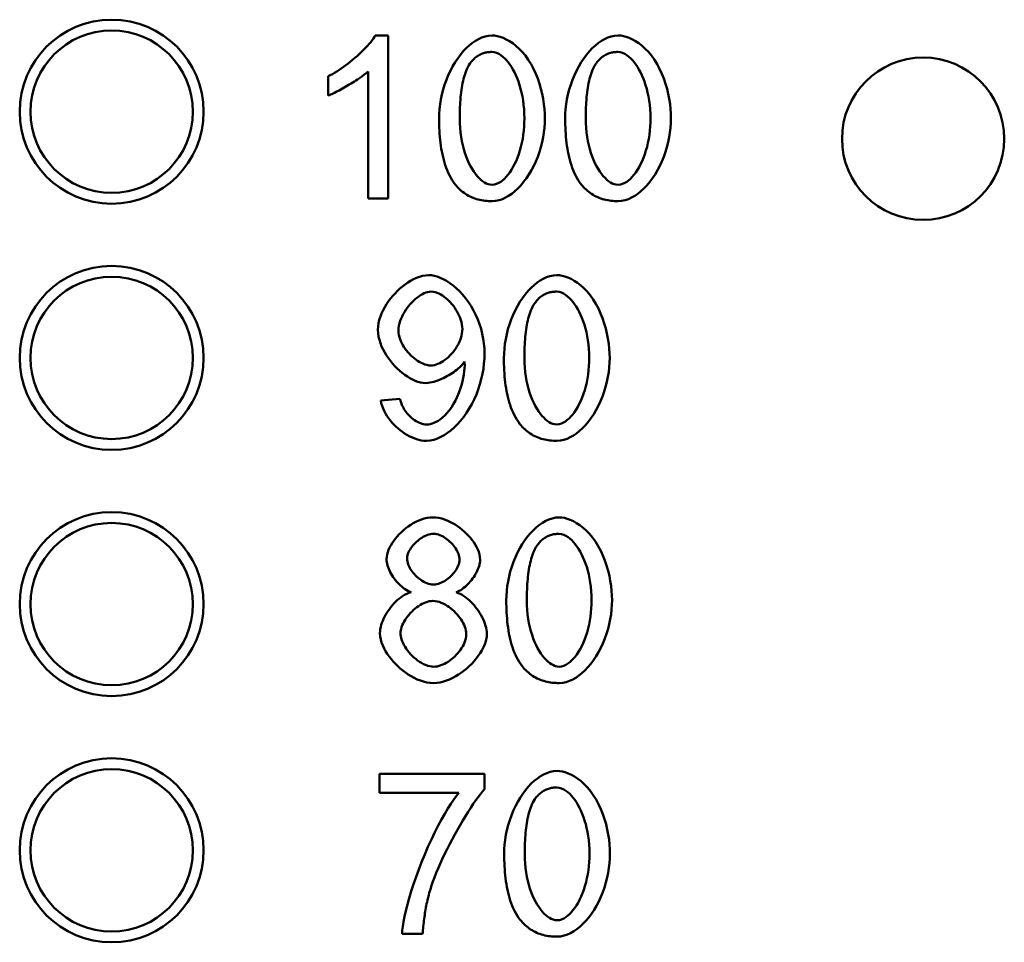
# Model space of a CAD drawing. Header units: millimetres. Extents: x 198383 to 706415, y -768832 to -310514.
# Tile 11 of 40: x 204201 to 204298, y -369401 to -369311. Entities that reach past the tile are written whole.
import ezdxf

# ---------------------------------------------------------------- set-up
doc = ezdxf.new("R2010")
doc.units = ezdxf.units.MM
doc.layers.add('Sichtbare Kanten(DIN)', color=7, linetype='Continuous', lineweight=50)

msp = doc.modelspace()

# ---------------------------------------------------------------- linework, layer by layer
at = {"layer": 'Sichtbare Kanten(DIN)'}
for p, q in [((204236.198, -369312.204), (204237.46, -369312.204)), ((204237.46, -369312.204), (204237.46, -369328.191)), ((204231.597, -369318.092), (204231.597, -369316.198)), ((204235.506, -369328.191), (204235.506, -369315.737)), ((204237.46, -369328.191), (204235.506, -369328.191)), ((204236.75, -369348.013), (204238.632, -369347.843)), ((204236.62, -369386.508), (204236.62, -369384.626)), ((204236.62, -369384.626), (204246.926, -369384.626)), ((204246.926, -369384.626), (204246.926, -369386.144)), ((204244.413, -369386.508), (204236.62, -369386.508)), ((204240.856, -369400.347), (204238.841, -369400.347))]:
    msp.add_line(p, q, dxfattribs=at)
at = {"layer": 'Sichtbare Kanten(DIN)', "flags": 128}
for points in [[(204231.597, -369316.198), (204231.795, -369316.101), (204231.999, -369315.991), (204232.209, -369315.87), (204232.424, -369315.738), (204232.642, -369315.597), (204232.863, -369315.447), (204233.086, -369315.289), (204233.309, -369315.125), (204233.532, -369314.954), (204233.753, -369314.778), (204233.976, -369314.596), (204234.197, -369314.408), (204234.417, -369314.216), (204234.633, -369314.021), (204234.844, -369313.822), (204235.048, -369313.623), (204235.245, -369313.423), (204235.431, -369313.226), (204235.602, -369313.034), (204235.758, -369312.849), (204235.898, -369312.672), (204236.018, -369312.505), (204236.119, -369312.348), (204236.198, -369312.204)], [(204242.474, -369320.337), (204242.485, -369319.885), (204242.518, -369319.423), (204242.572, -369318.952), (204242.649, -369318.477), (204242.749, -369317.998), (204242.87, -369317.518), (204243.015, -369317.039), (204243.182, -369316.565), (204243.37, -369316.103), (204243.576, -369315.659), (204243.799, -369315.233), (204244.038, -369314.829), (204244.292, -369314.446), (204244.561, -369314.087), (204244.843, -369313.753), (204245.135, -369313.449), (204245.432, -369313.176), (204245.734, -369312.937), (204246.037, -369312.731), (204246.343, -369312.557), (204246.659, -369312.413), (204246.987, -369312.302), (204247.325, -369312.23), (204247.67, -369312.204)], [(204247.67, -369312.204), (204247.917, -369312.218), (204248.183, -369312.262), (204248.465, -369312.337), (204248.76, -369312.443), (204249.065, -369312.582), (204249.377, -369312.755), (204249.694, -369312.965), (204250.012, -369313.213), (204250.326, -369313.497), (204250.634, -369313.819), (204250.933, -369314.179), (204251.221, -369314.58), (204251.494, -369315.019), (204251.741, -369315.478), (204251.961, -369315.952), (204252.155, -369316.439), (204252.324, -369316.933), (204252.468, -369317.433), (204252.588, -369317.934), (204252.685, -369318.434), (204252.759, -369318.927), (204252.812, -369319.411), (204252.843, -369319.882), (204252.853, -369320.337)], [(204254.844, -369320.337), (204254.855, -369319.885), (204254.887, -369319.423), (204254.942, -369318.952), (204255.019, -369318.477), (204255.118, -369317.998), (204255.24, -369317.518), (204255.385, -369317.039), (204255.552, -369316.565), (204255.74, -369316.103), (204255.946, -369315.659), (204256.169, -369315.233), (204256.408, -369314.829), (204256.662, -369314.446), (204256.931, -369314.087), (204257.213, -369313.753), (204257.505, -369313.449), (204257.802, -369313.176), (204258.103, -369312.937), (204258.407, -369312.731), (204258.713, -369312.557), (204259.028, -369312.413), (204259.357, -369312.302), (204259.695, -369312.23), (204260.039, -369312.204)], [(204260.039, -369312.204), (204260.287, -369312.218), (204260.553, -369312.262), (204260.835, -369312.337), (204261.129, -369312.443), (204261.434, -369312.582), (204261.747, -369312.755), (204262.064, -369312.965), (204262.382, -369313.213), (204262.696, -369313.497), (204263.004, -369313.819), (204263.303, -369314.179), (204263.591, -369314.58), (204263.864, -369315.019), (204264.111, -369315.478), (204264.331, -369315.952), (204264.525, -369316.439), (204264.693, -369316.933), (204264.838, -369317.433), (204264.958, -369317.934), (204265.055, -369318.434), (204265.129, -369318.927), (204265.182, -369319.411), (204265.213, -369319.882), (204265.223, -369320.337)], [(204247.645, -369313.819), (204247.539, -369313.82), (204247.433, -369313.826), (204247.328, -369313.835), (204247.224, -369313.848), (204247.121, -369313.866), (204247.018, -369313.887), (204246.916, -369313.913), (204246.815, -369313.943), (204246.715, -369313.978), (204246.617, -369314.017), (204246.52, -369314.061), (204246.426, -369314.108), (204246.334, -369314.16), (204246.245, -369314.216), (204246.158, -369314.276), (204246.074, -369314.34), (204245.991, -369314.407), (204245.912, -369314.478), (204245.836, -369314.552), (204245.763, -369314.628), (204245.692, -369314.708), (204245.624, -369314.789), (204245.559, -369314.873), (204245.497, -369314.96)], [(204250.838, -369320.337), (204250.83, -369319.881), (204250.805, -369319.437), (204250.765, -369319.007), (204250.711, -369318.59), (204250.644, -369318.188), (204250.563, -369317.8), (204250.471, -369317.427), (204250.367, -369317.07), (204250.254, -369316.729), (204250.131, -369316.405), (204249.999, -369316.097), (204249.859, -369315.806), (204249.713, -369315.534), (204249.56, -369315.279), (204249.402, -369315.043), (204249.239, -369314.827), (204249.073, -369314.63), (204248.904, -369314.453), (204248.724, -369314.29), (204248.532, -369314.141), (204248.327, -369314.013), (204248.111, -369313.912), (204247.882, -369313.843), (204247.645, -369313.819)], [(204260.015, -369313.819), (204259.909, -369313.82), (204259.803, -369313.826), (204259.698, -369313.835), (204259.594, -369313.848), (204259.49, -369313.866), (204259.388, -369313.887), (204259.286, -369313.913), (204259.185, -369313.943), (204259.085, -369313.978), (204258.986, -369314.017), (204258.89, -369314.061), (204258.796, -369314.108), (204258.704, -369314.16), (204258.615, -369314.216), (204258.528, -369314.276), (204258.443, -369314.34), (204258.361, -369314.407), (204258.282, -369314.478), (204258.206, -369314.552), (204258.132, -369314.628), (204258.062, -369314.708), (204257.994, -369314.789), (204257.929, -369314.873), (204257.866, -369314.96)], [(204263.208, -369320.337), (204263.199, -369319.881), (204263.175, -369319.437), (204263.135, -369319.007), (204263.081, -369318.59), (204263.014, -369318.188), (204262.933, -369317.8), (204262.841, -369317.427), (204262.737, -369317.07), (204262.624, -369316.729), (204262.5, -369316.405), (204262.369, -369316.097), (204262.229, -369315.806), (204262.082, -369315.534), (204261.93, -369315.279), (204261.772, -369315.043), (204261.609, -369314.827), (204261.443, -369314.63), (204261.274, -369314.453), (204261.094, -369314.29), (204260.902, -369314.141), (204260.697, -369314.013), (204260.48, -369313.912), (204260.252, -369313.843), (204260.015, -369313.819)], [(204245.497, -369314.96), (204245.388, -369315.129), (204245.289, -369315.307), (204245.199, -369315.491), (204245.118, -369315.68), (204245.045, -369315.871), (204244.981, -369316.062), (204244.922, -369316.256), (204244.868, -369316.456), (204244.818, -369316.662), (204244.772, -369316.875), (204244.73, -369317.094), (204244.691, -369317.318), (204244.657, -369317.547), (204244.626, -369317.782), (204244.598, -369318.021), (204244.574, -369318.265), (204244.553, -369318.513), (204244.536, -369318.764), (204244.521, -369319.02), (204244.509, -369319.278), (204244.5, -369319.539), (204244.494, -369319.803), (204244.49, -369320.069), (204244.489, -369320.337)], [(204257.866, -369314.96), (204257.758, -369315.129), (204257.658, -369315.307), (204257.569, -369315.491), (204257.488, -369315.68), (204257.415, -369315.871), (204257.35, -369316.062), (204257.292, -369316.256), (204257.238, -369316.456), (204257.188, -369316.662), (204257.141, -369316.875), (204257.099, -369317.094), (204257.061, -369317.318), (204257.027, -369317.547), (204256.996, -369317.782), (204256.968, -369318.021), (204256.944, -369318.265), (204256.923, -369318.513), (204256.905, -369318.764), (204256.891, -369319.02), (204256.879, -369319.278), (204256.87, -369319.539), (204256.864, -369319.803), (204256.86, -369320.069), (204256.859, -369320.337)], [(204235.506, -369315.737), (204235.314, -369315.904), (204235.092, -369316.077), (204234.863, -369316.243), (204234.648, -369316.392), (204234.468, -369316.512), (204234.313, -369316.613), (204234.153, -369316.715), (204233.99, -369316.817), (204233.825, -369316.919), (204233.657, -369317.02), (204233.489, -369317.12), (204233.32, -369317.218), (204233.153, -369317.314), (204232.987, -369317.408), (204232.823, -369317.498), (204232.662, -369317.585), (204232.506, -369317.667), (204232.355, -369317.745), (204232.209, -369317.818), (204232.07, -369317.886), (204231.938, -369317.948), (204231.815, -369318.003), (204231.701, -369318.051), (204231.597, -369318.092)], [(204244.052, -369326.82), (204243.893, -369326.605), (204243.745, -369326.383), (204243.608, -369326.153), (204243.482, -369325.917), (204243.367, -369325.675), (204243.261, -369325.429), (204243.164, -369325.179), (204243.076, -369324.926), (204242.995, -369324.668), (204242.921, -369324.404), (204242.853, -369324.135), (204242.792, -369323.861), (204242.737, -369323.583), (204242.688, -369323.3), (204242.644, -369323.014), (204242.606, -369322.725), (204242.573, -369322.432), (204242.546, -369322.138), (204242.523, -369321.841), (204242.505, -369321.542), (204242.491, -369321.242), (204242.481, -369320.941), (204242.476, -369320.639), (204242.474, -369320.337)], [(204244.489, -369320.337), (204244.498, -369320.814), (204244.525, -369321.277), (204244.568, -369321.725), (204244.627, -369322.158), (204244.7, -369322.575), (204244.787, -369322.977), (204244.887, -369323.362), (204244.999, -369323.729), (204245.122, -369324.079), (204245.254, -369324.411), (204245.395, -369324.724), (204245.545, -369325.018), (204245.701, -369325.293), (204245.864, -369325.547), (204246.032, -369325.78), (204246.204, -369325.992), (204246.38, -369326.182), (204246.557, -369326.35), (204246.736, -369326.495), (204246.914, -369326.616), (204247.093, -369326.713), (204247.278, -369326.788), (204247.471, -369326.838), (204247.67, -369326.856)], [(204247.67, -369326.856), (204247.894, -369326.833), (204248.11, -369326.769), (204248.318, -369326.674), (204248.513, -369326.554), (204248.696, -369326.416), (204248.874, -369326.257), (204249.05, -369326.075), (204249.224, -369325.871), (204249.394, -369325.645), (204249.56, -369325.397), (204249.72, -369325.129), (204249.873, -369324.84), (204250.019, -369324.532), (204250.156, -369324.204), (204250.284, -369323.858), (204250.4, -369323.493), (204250.505, -369323.112), (204250.596, -369322.723), (204250.671, -369322.331), (204250.732, -369321.936), (204250.779, -369321.538), (204250.812, -369321.138), (204250.831, -369320.738), (204250.838, -369320.337)], [(204252.853, -369320.337), (204252.842, -369320.787), (204252.81, -369321.247), (204252.755, -369321.716), (204252.678, -369322.19), (204252.579, -369322.668), (204252.458, -369323.147), (204252.313, -369323.625), (204252.146, -369324.099), (204251.958, -369324.56), (204251.752, -369325.004), (204251.529, -369325.429), (204251.29, -369325.834), (204251.035, -369326.216), (204250.767, -369326.575), (204250.486, -369326.908), (204250.194, -369327.213), (204249.897, -369327.485), (204249.597, -369327.724), (204249.294, -369327.93), (204248.99, -369328.104), (204248.676, -369328.248), (204248.349, -369328.36), (204248.012, -369328.432), (204247.67, -369328.458)], [(204256.422, -369326.82), (204256.262, -369326.605), (204256.115, -369326.383), (204255.978, -369326.153), (204255.852, -369325.917), (204255.737, -369325.675), (204255.631, -369325.429), (204255.534, -369325.179), (204255.446, -369324.926), (204255.365, -369324.668), (204255.291, -369324.404), (204255.223, -369324.135), (204255.162, -369323.861), (204255.107, -369323.583), (204255.058, -369323.3), (204255.014, -369323.014), (204254.976, -369322.725), (204254.943, -369322.432), (204254.916, -369322.138), (204254.893, -369321.841), (204254.875, -369321.542), (204254.861, -369321.242), (204254.851, -369320.941), (204254.846, -369320.639), (204254.844, -369320.337)], [(204256.859, -369320.337), (204256.868, -369320.814), (204256.895, -369321.277), (204256.938, -369321.725), (204256.997, -369322.158), (204257.07, -369322.575), (204257.157, -369322.977), (204257.257, -369323.362), (204257.369, -369323.729), (204257.491, -369324.079), (204257.624, -369324.411), (204257.765, -369324.724), (204257.915, -369325.018), (204258.071, -369325.293), (204258.234, -369325.547), (204258.402, -369325.78), (204258.574, -369325.992), (204258.749, -369326.182), (204258.927, -369326.35), (204259.105, -369326.495), (204259.284, -369326.616), (204259.463, -369326.713), (204259.648, -369326.788), (204259.841, -369326.838), (204260.039, -369326.856)], [(204260.039, -369326.856), (204260.263, -369326.833), (204260.48, -369326.769), (204260.687, -369326.674), (204260.883, -369326.554), (204261.065, -369326.416), (204261.244, -369326.257), (204261.42, -369326.075), (204261.594, -369325.871), (204261.764, -369325.645), (204261.93, -369325.397), (204262.09, -369325.129), (204262.243, -369324.84), (204262.389, -369324.532), (204262.526, -369324.204), (204262.653, -369323.858), (204262.77, -369323.493), (204262.875, -369323.112), (204262.966, -369322.723), (204263.041, -369322.331), (204263.102, -369321.936), (204263.149, -369321.538), (204263.182, -369321.138), (204263.201, -369320.738), (204263.208, -369320.337)], [(204265.223, -369320.337), (204265.212, -369320.787), (204265.179, -369321.247), (204265.125, -369321.716), (204265.048, -369322.19), (204264.949, -369322.668), (204264.827, -369323.147), (204264.683, -369323.625), (204264.515, -369324.099), (204264.328, -369324.56), (204264.122, -369325.004), (204263.899, -369325.429), (204263.66, -369325.834), (204263.405, -369326.216), (204263.137, -369326.575), (204262.855, -369326.908), (204262.564, -369327.213), (204262.267, -369327.485), (204261.967, -369327.724), (204261.664, -369327.93), (204261.36, -369328.104), (204261.046, -369328.248), (204260.719, -369328.36), (204260.382, -369328.432), (204260.039, -369328.458)], [(204247.67, -369328.458), (204247.497, -369328.456), (204247.325, -369328.449), (204247.154, -369328.437), (204246.983, -369328.42), (204246.814, -369328.397), (204246.645, -369328.369), (204246.478, -369328.335), (204246.311, -369328.295), (204246.147, -369328.249), (204245.984, -369328.196), (204245.822, -369328.137), (204245.663, -369328.071), (204245.507, -369327.999), (204245.355, -369327.921), (204245.206, -369327.837), (204245.061, -369327.746), (204244.919, -369327.649), (204244.781, -369327.545), (204244.648, -369327.437), (204244.519, -369327.323), (204244.396, -369327.204), (204244.277, -369327.08), (204244.162, -369326.952), (204244.052, -369326.82)], [(204260.039, -369328.458), (204259.867, -369328.456), (204259.695, -369328.449), (204259.524, -369328.437), (204259.353, -369328.42), (204259.184, -369328.397), (204259.015, -369328.369), (204258.847, -369328.335), (204258.681, -369328.295), (204258.517, -369328.249), (204258.353, -369328.196), (204258.192, -369328.137), (204258.033, -369328.071), (204257.877, -369327.999), (204257.724, -369327.921), (204257.576, -369327.837), (204257.43, -369327.746), (204257.289, -369327.649), (204257.151, -369327.545), (204257.018, -369327.437), (204256.889, -369327.323), (204256.765, -369327.204), (204256.646, -369327.08), (204256.532, -369326.952), (204256.422, -369326.82)], [(204236.459, -369341.093), (204236.476, -369340.759), (204236.526, -369340.426), (204236.603, -369340.099), (204236.705, -369339.779), (204236.829, -369339.465), (204236.974, -369339.157), (204237.135, -369338.856), (204237.313, -369338.565), (204237.504, -369338.283), (204237.706, -369338.013), (204237.921, -369337.753), (204238.146, -369337.502), (204238.382, -369337.262), (204238.626, -369337.035), (204238.878, -369336.821), (204239.136, -369336.623), (204239.398, -369336.44), (204239.667, -369336.274), (204239.947, -369336.122), (204240.236, -369335.989), (204240.531, -369335.878), (204240.835, -369335.792), (204241.146, -369335.736), (204241.46, -369335.715)], [(204241.46, -369335.715), (204241.713, -369335.731), (204241.984, -369335.777), (204242.271, -369335.856), (204242.571, -369335.966), (204242.88, -369336.108), (204243.197, -369336.282), (204243.518, -369336.489), (204243.84, -369336.727), (204244.16, -369336.996), (204244.472, -369337.294), (204244.777, -369337.621), (204245.071, -369337.976), (204245.352, -369338.358), (204245.617, -369338.766), (204245.859, -369339.189), (204246.078, -369339.626), (204246.272, -369340.075), (204246.442, -369340.533), (204246.587, -369340.999), (204246.706, -369341.473), (204246.8, -369341.953), (204246.868, -369342.437), (204246.909, -369342.924), (204246.923, -369343.412)], [(204248.829, -369343.849), (204248.839, -369343.397), (204248.872, -369342.934), (204248.927, -369342.464), (204249.004, -369341.988), (204249.103, -369341.509), (204249.225, -369341.029), (204249.37, -369340.551), (204249.537, -369340.076), (204249.724, -369339.614), (204249.93, -369339.17), (204250.153, -369338.745), (204250.393, -369338.34), (204250.647, -369337.958), (204250.916, -369337.599), (204251.198, -369337.265), (204251.49, -369336.96), (204251.787, -369336.688), (204252.088, -369336.449), (204252.392, -369336.242), (204252.697, -369336.069), (204253.013, -369335.925), (204253.341, -369335.814), (204253.68, -369335.741), (204254.024, -369335.715)], [(204254.024, -369335.715), (204254.272, -369335.73), (204254.538, -369335.774), (204254.82, -369335.848), (204255.114, -369335.954), (204255.419, -369336.093), (204255.732, -369336.267), (204256.048, -369336.477), (204256.367, -369336.724), (204256.681, -369337.008), (204256.989, -369337.33), (204257.288, -369337.691), (204257.576, -369338.092), (204257.849, -369338.53), (204258.096, -369338.99), (204258.316, -369339.464), (204258.51, -369339.95), (204258.678, -369340.445), (204258.822, -369340.945), (204258.943, -369341.446), (204259.04, -369341.945), (204259.114, -369342.439), (204259.166, -369342.923), (204259.197, -369343.394), (204259.208, -369343.849)], [(204241.703, -369337.33), (204241.523, -369337.343), (204241.345, -369337.377), (204241.172, -369337.43), (204240.999, -369337.499), (204240.825, -369337.585), (204240.649, -369337.686), (204240.473, -369337.802), (204240.298, -369337.932), (204240.125, -369338.074), (204239.956, -369338.228), (204239.791, -369338.392), (204239.631, -369338.565), (204239.477, -369338.747), (204239.331, -369338.937), (204239.192, -369339.134), (204239.061, -369339.338), (204238.94, -369339.548), (204238.829, -369339.764), (204238.731, -369339.985), (204238.646, -369340.209), (204238.575, -369340.44), (204238.521, -369340.676), (204238.486, -369340.915), (204238.474, -369341.154)], [(204244.75, -369340.996), (204244.74, -369340.774), (204244.711, -369340.554), (204244.666, -369340.336), (204244.606, -369340.121), (204244.533, -369339.911), (204244.448, -369339.704), (204244.351, -369339.5), (204244.244, -369339.301), (204244.127, -369339.108), (204244.002, -369338.92), (204243.87, -369338.74), (204243.731, -369338.567), (204243.586, -369338.402), (204243.436, -369338.246), (204243.282, -369338.099), (204243.124, -369337.962), (204242.963, -369337.836), (204242.801, -369337.722), (204242.633, -369337.619), (204242.457, -369337.526), (204242.277, -369337.447), (204242.09, -369337.386), (204241.898, -369337.345), (204241.703, -369337.33)], [(204254, -369337.33), (204253.894, -369337.332), (204253.788, -369337.337), (204253.683, -369337.347), (204253.579, -369337.36), (204253.475, -369337.377), (204253.372, -369337.399), (204253.271, -369337.424), (204253.17, -369337.454), (204253.07, -369337.489), (204252.971, -369337.528), (204252.875, -369337.572), (204252.78, -369337.62), (204252.689, -369337.672), (204252.6, -369337.728), (204252.513, -369337.787), (204252.428, -369337.851), (204252.346, -369337.919), (204252.267, -369337.99), (204252.191, -369338.063), (204252.117, -369338.14), (204252.047, -369338.219), (204251.979, -369338.301), (204251.914, -369338.385), (204251.851, -369338.471)], [(204257.192, -369343.849), (204257.184, -369343.392), (204257.16, -369342.949), (204257.12, -369342.518), (204257.066, -369342.102), (204256.998, -369341.699), (204256.918, -369341.312), (204256.826, -369340.939), (204256.722, -369340.582), (204256.608, -369340.241), (204256.485, -369339.916), (204256.353, -369339.608), (204256.214, -369339.318), (204256.067, -369339.045), (204255.914, -369338.791), (204255.756, -369338.555), (204255.594, -369338.338), (204255.428, -369338.141), (204255.258, -369337.964), (204255.079, -369337.801), (204254.886, -369337.653), (204254.682, -369337.525), (204254.465, -369337.423), (204254.236, -369337.355), (204254, -369337.33)], [(204251.851, -369338.471), (204251.742, -369338.641), (204251.643, -369338.819), (204251.554, -369339.003), (204251.473, -369339.191), (204251.4, -369339.382), (204251.335, -369339.574), (204251.277, -369339.767), (204251.222, -369339.967), (204251.172, -369340.174), (204251.126, -369340.387), (204251.084, -369340.605), (204251.046, -369340.829), (204251.011, -369341.059), (204250.98, -369341.294), (204250.953, -369341.533), (204250.929, -369341.777), (204250.908, -369342.024), (204250.89, -369342.276), (204250.876, -369342.531), (204250.864, -369342.789), (204250.855, -369343.051), (204250.849, -369343.314), (204250.845, -369343.581), (204250.844, -369343.849)], [(204241.169, -369346.301), (204240.903, -369346.284), (204240.639, -369346.238), (204240.38, -369346.168), (204240.126, -369346.075), (204239.87, -369345.961), (204239.613, -369345.826), (204239.357, -369345.67), (204239.101, -369345.495), (204238.848, -369345.303), (204238.601, -369345.094), (204238.36, -369344.872), (204238.128, -369344.636), (204237.904, -369344.388), (204237.692, -369344.129), (204237.491, -369343.862), (204237.304, -369343.586), (204237.13, -369343.301), (204236.971, -369343.006), (204236.829, -369342.703), (204236.706, -369342.394), (204236.604, -369342.077), (204236.526, -369341.753), (204236.476, -369341.424), (204236.459, -369341.093)], [(204238.474, -369341.154), (204238.485, -369341.366), (204238.518, -369341.577), (204238.568, -369341.785), (204238.634, -369341.987), (204238.714, -369342.187), (204238.806, -369342.382), (204238.91, -369342.572), (204239.023, -369342.757), (204239.144, -369342.936), (204239.273, -369343.107), (204239.409, -369343.273), (204239.552, -369343.432), (204239.702, -369343.585), (204239.856, -369343.73), (204240.016, -369343.866), (204240.179, -369343.993), (204240.345, -369344.11), (204240.516, -369344.217), (204240.693, -369344.314), (204240.876, -369344.4), (204241.064, -369344.472), (204241.257, -369344.528), (204241.455, -369344.564), (204241.654, -369344.577)], [(204241.654, -369344.577), (204241.835, -369344.566), (204242.013, -369344.535), (204242.188, -369344.487), (204242.36, -369344.425), (204242.532, -369344.347), (204242.705, -369344.254), (204242.876, -369344.148), (204243.046, -369344.028), (204243.213, -369343.896), (204243.376, -369343.753), (204243.534, -369343.6), (204243.687, -369343.438), (204243.833, -369343.267), (204243.971, -369343.088), (204244.101, -369342.903), (204244.222, -369342.711), (204244.334, -369342.512), (204244.435, -369342.308), (204244.524, -369342.099), (204244.601, -369341.886), (204244.663, -369341.668), (204244.71, -369341.446), (204244.74, -369341.222), (204244.75, -369340.996)], [(204246.923, -369343.412), (204246.91, -369343.897), (204246.874, -369344.391), (204246.812, -369344.892), (204246.725, -369345.398), (204246.613, -369345.906), (204246.475, -369346.414), (204246.312, -369346.92), (204246.123, -369347.419), (204245.912, -369347.902), (204245.682, -369348.366), (204245.432, -369348.809), (204245.165, -369349.231), (204244.882, -369349.629), (204244.583, -369350.002), (204244.271, -369350.349), (204243.95, -369350.665), (204243.625, -369350.947), (204243.297, -369351.195), (204242.968, -369351.41), (204242.64, -369351.591), (204242.3, -369351.743), (204241.949, -369351.862), (204241.586, -369351.941), (204241.217, -369351.97)], [(204244.968, -369344.201), (204244.893, -369344.312), (204244.804, -369344.426), (204244.704, -369344.54), (204244.593, -369344.655), (204244.472, -369344.771), (204244.341, -369344.886), (204244.202, -369345), (204244.055, -369345.112), (204243.902, -369345.223), (204243.742, -369345.331), (204243.578, -369345.435), (204243.409, -369345.537), (204243.237, -369345.634), (204243.062, -369345.727), (204242.886, -369345.815), (204242.706, -369345.898), (204242.523, -369345.977), (204242.336, -369346.05), (204242.148, -369346.116), (204241.96, -369346.174), (204241.767, -369346.224), (204241.567, -369346.264), (204241.367, -369346.291), (204241.169, -369346.301)], [(204244.98, -369344.589), (204244.98, -369344.573), (204244.98, -369344.557), (204244.98, -369344.54), (204244.98, -369344.523), (204244.979, -369344.506), (204244.979, -369344.489), (204244.979, -369344.472), (204244.978, -369344.455), (204244.978, -369344.439), (204244.977, -369344.423), (204244.977, -369344.408), (204244.976, -369344.392), (204244.976, -369344.376), (204244.975, -369344.36), (204244.974, -369344.344), (204244.974, -369344.328), (204244.973, -369344.312), (204244.972, -369344.296), (204244.972, -369344.28), (204244.971, -369344.264), (204244.97, -369344.248), (204244.97, -369344.232), (204244.969, -369344.216), (204244.968, -369344.201)], [(204250.407, -369350.331), (204250.247, -369350.117), (204250.1, -369349.894), (204249.963, -369349.664), (204249.837, -369349.428), (204249.721, -369349.186), (204249.616, -369348.94), (204249.519, -369348.691), (204249.431, -369348.438), (204249.35, -369348.18), (204249.276, -369347.916), (204249.208, -369347.647), (204249.147, -369347.373), (204249.092, -369347.094), (204249.042, -369346.812), (204248.999, -369346.526), (204248.961, -369346.236), (204248.928, -369345.944), (204248.9, -369345.649), (204248.878, -369345.352), (204248.859, -369345.053), (204248.846, -369344.753), (204248.836, -369344.452), (204248.83, -369344.151), (204248.829, -369343.849)], [(204250.844, -369343.849), (204250.853, -369344.326), (204250.879, -369344.788), (204250.923, -369345.236), (204250.981, -369345.67), (204251.055, -369346.087), (204251.142, -369346.488), (204251.242, -369346.873), (204251.354, -369347.241), (204251.476, -369347.591), (204251.609, -369347.922), (204251.75, -369348.236), (204251.9, -369348.53), (204252.056, -369348.804), (204252.219, -369349.058), (204252.387, -369349.292), (204252.559, -369349.504), (204252.734, -369349.694), (204252.912, -369349.862), (204253.09, -369350.006), (204253.269, -369350.127), (204253.447, -369350.224), (204253.633, -369350.3), (204253.826, -369350.35), (204254.024, -369350.368)], [(204254.024, -369350.368), (204254.248, -369350.344), (204254.465, -369350.281), (204254.672, -369350.185), (204254.868, -369350.065), (204255.05, -369349.927), (204255.228, -369349.769), (204255.405, -369349.587), (204255.579, -369349.383), (204255.749, -369349.156), (204255.915, -369348.909), (204256.075, -369348.64), (204256.228, -369348.352), (204256.374, -369348.043), (204256.511, -369347.715), (204256.638, -369347.369), (204256.755, -369347.004), (204256.86, -369346.623), (204256.95, -369346.235), (204257.026, -369345.843), (204257.087, -369345.447), (204257.134, -369345.049), (204257.167, -369344.65), (204257.186, -369344.249), (204257.192, -369343.849)], [(204259.208, -369343.849), (204259.197, -369344.298), (204259.164, -369344.759), (204259.11, -369345.227), (204259.033, -369345.701), (204258.934, -369346.179), (204258.812, -369346.658), (204258.668, -369347.136), (204258.5, -369347.61), (204258.313, -369348.072), (204258.107, -369348.516), (204257.884, -369348.941), (204257.644, -369349.345), (204257.39, -369349.728), (204257.122, -369350.086), (204256.84, -369350.42), (204256.549, -369350.724), (204256.252, -369350.996), (204255.952, -369351.236), (204255.649, -369351.442), (204255.345, -369351.615), (204255.031, -369351.759), (204254.704, -369351.871), (204254.367, -369351.944), (204254.024, -369351.97)], [(204241.266, -369350.368), (204241.426, -369350.358), (204241.597, -369350.329), (204241.778, -369350.28), (204241.968, -369350.21), (204242.167, -369350.118), (204242.373, -369350.002), (204242.583, -369349.862), (204242.798, -369349.695), (204243.018, -369349.497), (204243.24, -369349.265), (204243.463, -369348.998), (204243.684, -369348.693), (204243.894, -369348.357), (204244.084, -369348.006), (204244.256, -369347.643), (204244.409, -369347.272), (204244.544, -369346.897), (204244.661, -369346.521), (204244.759, -369346.151), (204244.839, -369345.793), (204244.901, -369345.452), (204244.945, -369345.134), (204244.972, -369344.845), (204244.98, -369344.589)], [(204241.217, -369351.97), (204240.971, -369351.958), (204240.725, -369351.925), (204240.482, -369351.872), (204240.244, -369351.803), (204240.01, -369351.719), (204239.776, -369351.619), (204239.544, -369351.505), (204239.314, -369351.378), (204239.087, -369351.237), (204238.865, -369351.085), (204238.647, -369350.921), (204238.436, -369350.747), (204238.231, -369350.562), (204238.033, -369350.368), (204237.845, -369350.166), (204237.667, -369349.956), (204237.501, -369349.739), (204237.347, -369349.515), (204237.205, -369349.283), (204237.076, -369349.042), (204236.964, -369348.795), (204236.871, -369348.541), (204236.798, -369348.279), (204236.75, -369348.013)], [(204238.632, -369347.843), (204238.666, -369348.001), (204238.71, -369348.156), (204238.763, -369348.309), (204238.825, -369348.459), (204238.895, -369348.606), (204238.972, -369348.749), (204239.055, -369348.888), (204239.146, -369349.023), (204239.243, -369349.155), (204239.346, -369349.283), (204239.455, -369349.406), (204239.568, -369349.524), (204239.686, -369349.636), (204239.809, -369349.743), (204239.936, -369349.843), (204240.068, -369349.938), (204240.205, -369350.027), (204240.346, -369350.107), (204240.49, -369350.179), (204240.639, -369350.241), (204240.791, -369350.293), (204240.947, -369350.333), (204241.106, -369350.358), (204241.266, -369350.368)], [(204254.024, -369351.97), (204253.852, -369351.968), (204253.68, -369351.96), (204253.509, -369351.948), (204253.338, -369351.931), (204253.168, -369351.908), (204253, -369351.88), (204252.832, -369351.846), (204252.666, -369351.806), (204252.501, -369351.76), (204252.338, -369351.708), (204252.177, -369351.649), (204252.018, -369351.583), (204251.862, -369351.511), (204251.709, -369351.433), (204251.56, -369351.348), (204251.415, -369351.257), (204251.274, -369351.16), (204251.136, -369351.057), (204251.002, -369350.948), (204250.874, -369350.834), (204250.75, -369350.715), (204250.631, -369350.592), (204250.517, -369350.464), (204250.407, -369350.331)], [(204237.31, -369363.586), (204237.325, -369363.353), (204237.365, -369363.122), (204237.427, -369362.895), (204237.508, -369362.673), (204237.608, -369362.449), (204237.727, -369362.225), (204237.863, -369362), (204238.016, -369361.777), (204238.184, -369361.557), (204238.367, -369361.341), (204238.562, -369361.132), (204238.769, -369360.929), (204238.987, -369360.735), (204239.213, -369360.55), (204239.448, -369360.376), (204239.69, -369360.214), (204239.94, -369360.063), (204240.199, -369359.925), (204240.465, -369359.802), (204240.736, -369359.695), (204241.013, -369359.607), (204241.297, -369359.541), (204241.585, -369359.498), (204241.875, -369359.483)], [(204241.875, -369359.483), (204242.16, -369359.497), (204242.443, -369359.539), (204242.722, -369359.603), (204242.995, -369359.688), (204243.263, -369359.791), (204243.526, -369359.911), (204243.784, -369360.045), (204244.034, -369360.193), (204244.276, -369360.353), (204244.509, -369360.522), (204244.733, -369360.7), (204244.949, -369360.888), (204245.155, -369361.084), (204245.351, -369361.287), (204245.535, -369361.496), (204245.706, -369361.709), (204245.864, -369361.926), (204246.008, -369362.148), (204246.14, -369362.378), (204246.256, -369362.617), (204246.354, -369362.861), (204246.431, -369363.114), (204246.482, -369363.373), (204246.5, -369363.635)], [(204249.061, -369367.616), (204249.072, -369367.164), (204249.105, -369366.702), (204249.16, -369366.231), (204249.236, -369365.756), (204249.336, -369365.276), (204249.458, -369364.797), (204249.602, -369364.318), (204249.77, -369363.844), (204249.957, -369363.382), (204250.163, -369362.938), (204250.386, -369362.512), (204250.625, -369362.108), (204250.88, -369361.725), (204251.148, -369361.366), (204251.43, -369361.032), (204251.722, -369360.727), (204252.019, -369360.455), (204252.321, -369360.216), (204252.625, -369360.01), (204252.93, -369359.836), (204253.246, -369359.692), (204253.574, -369359.581), (204253.912, -369359.509), (204254.257, -369359.483)], [(204254.257, -369359.483), (204254.504, -369359.497), (204254.77, -369359.541), (204255.052, -369359.616), (204255.347, -369359.722), (204255.652, -369359.861), (204255.964, -369360.034), (204256.281, -369360.244), (204256.599, -369360.492), (204256.914, -369360.776), (204257.221, -369361.097), (204257.521, -369361.458), (204257.809, -369361.859), (204258.082, -369362.298), (204258.328, -369362.757), (204258.548, -369363.231), (204258.742, -369363.717), (204258.911, -369364.212), (204259.055, -369364.712), (204259.175, -369365.213), (204259.272, -369365.713), (204259.347, -369366.206), (204259.399, -369366.69), (204259.43, -369367.161), (204259.44, -369367.616)], [(204241.911, -369361.085), (204241.763, -369361.093), (204241.615, -369361.116), (204241.47, -369361.151), (204241.328, -369361.196), (204241.186, -369361.252), (204241.045, -369361.317), (204240.905, -369361.392), (204240.767, -369361.476), (204240.63, -369361.567), (204240.497, -369361.666), (204240.368, -369361.771), (204240.242, -369361.882), (204240.122, -369361.997), (204240.008, -369362.117), (204239.9, -369362.241), (204239.799, -369362.368), (204239.707, -369362.496), (204239.621, -369362.628), (204239.542, -369362.766), (204239.473, -369362.907), (204239.414, -369363.053), (204239.368, -369363.203), (204239.337, -369363.357), (204239.326, -369363.513)], [(204244.485, -369363.622), (204244.476, -369363.479), (204244.453, -369363.337), (204244.417, -369363.198), (204244.37, -369363.062), (204244.312, -369362.925), (204244.244, -369362.787), (204244.167, -369362.65), (204244.08, -369362.514), (204243.984, -369362.38), (204243.88, -369362.248), (204243.77, -369362.119), (204243.653, -369361.994), (204243.531, -369361.875), (204243.403, -369361.761), (204243.271, -369361.653), (204243.136, -369361.552), (204242.998, -369361.459), (204242.855, -369361.373), (204242.707, -369361.295), (204242.555, -369361.226), (204242.4, -369361.169), (204242.24, -369361.125), (204242.076, -369361.096), (204241.911, -369361.085)], [(204254.233, -369361.097), (204254.126, -369361.099), (204254.021, -369361.105), (204253.916, -369361.114), (204253.811, -369361.127), (204253.708, -369361.144), (204253.605, -369361.166), (204253.503, -369361.192), (204253.402, -369361.222), (204253.303, -369361.256), (204253.204, -369361.296), (204253.107, -369361.339), (204253.013, -369361.387), (204252.921, -369361.439), (204252.832, -369361.495), (204252.745, -369361.555), (204252.661, -369361.619), (204252.579, -369361.686), (204252.499, -369361.757), (204252.423, -369361.831), (204252.35, -369361.907), (204252.279, -369361.987), (204252.211, -369362.068), (204252.146, -369362.152), (204252.084, -369362.239)], [(204257.425, -369367.616), (204257.417, -369367.16), (204257.392, -369366.716), (204257.353, -369366.286), (204257.299, -369365.869), (204257.231, -369365.467), (204257.151, -369365.079), (204257.058, -369364.706), (204256.955, -369364.349), (204256.841, -369364.008), (204256.718, -369363.684), (204256.586, -369363.376), (204256.446, -369363.085), (204256.3, -369362.813), (204256.147, -369362.558), (204255.989, -369362.322), (204255.826, -369362.106), (204255.66, -369361.909), (204255.491, -369361.732), (204255.312, -369361.569), (204255.119, -369361.42), (204254.914, -369361.292), (204254.698, -369361.191), (204254.469, -369361.122), (204254.233, -369361.097)], [(204252.084, -369362.239), (204251.975, -369362.408), (204251.876, -369362.586), (204251.786, -369362.77), (204251.705, -369362.959), (204251.633, -369363.15), (204251.568, -369363.341), (204251.509, -369363.535), (204251.455, -369363.735), (204251.405, -369363.941), (204251.359, -369364.154), (204251.317, -369364.373), (204251.279, -369364.597), (204251.244, -369364.826), (204251.213, -369365.061), (204251.186, -369365.3), (204251.161, -369365.544), (204251.141, -369365.792), (204251.123, -369366.043), (204251.108, -369366.298), (204251.096, -369366.557), (204251.087, -369366.818), (204251.081, -369367.082), (204251.078, -369367.348), (204251.076, -369367.616)], [(204239.714, -369366.827), (204239.55, -369366.76), (204239.389, -369366.68), (204239.234, -369366.591), (204239.084, -369366.492), (204238.94, -369366.387), (204238.801, -369366.275), (204238.666, -369366.156), (204238.535, -369366.03), (204238.409, -369365.899), (204238.288, -369365.763), (204238.171, -369365.622), (204238.061, -369365.478), (204237.957, -369365.331), (204237.859, -369365.181), (204237.767, -369365.028), (204237.68, -369364.87), (204237.6, -369364.708), (204237.527, -369364.544), (204237.463, -369364.378), (204237.41, -369364.212), (204237.367, -369364.05), (204237.336, -369363.891), (204237.317, -369363.736), (204237.31, -369363.586)], [(204239.326, -369363.513), (204239.334, -369363.662), (204239.357, -369363.81), (204239.392, -369363.956), (204239.439, -369364.098), (204239.497, -369364.239), (204239.564, -369364.38), (204239.642, -369364.52), (204239.729, -369364.659), (204239.825, -369364.795), (204239.928, -369364.927), (204240.039, -369365.057), (204240.156, -369365.182), (204240.28, -369365.301), (204240.409, -369365.415), (204240.542, -369365.523), (204240.68, -369365.623), (204240.821, -369365.715), (204240.966, -369365.799), (204241.117, -369365.875), (204241.271, -369365.941), (204241.429, -369365.996), (204241.592, -369366.038), (204241.757, -369366.065), (204241.923, -369366.075)], [(204241.923, -369366.075), (204242.083, -369366.065), (204242.242, -369366.04), (204242.397, -369366), (204242.549, -369365.948), (204242.698, -369365.886), (204242.844, -369365.813), (204242.987, -369365.733), (204243.124, -369365.645), (204243.256, -369365.552), (204243.383, -369365.452), (204243.507, -369365.347), (204243.626, -369365.237), (204243.74, -369365.122), (204243.848, -369365.002), (204243.95, -369364.88), (204244.045, -369364.754), (204244.132, -369364.627), (204244.213, -369364.495), (204244.286, -369364.359), (204244.351, -369364.218), (204244.405, -369364.075), (204244.447, -369363.927), (204244.475, -369363.775), (204244.485, -369363.622)], [(204246.5, -369363.635), (204246.492, -369363.794), (204246.471, -369363.953), (204246.438, -369364.111), (204246.396, -369364.265), (204246.345, -369364.417), (204246.285, -369364.571), (204246.217, -369364.725), (204246.14, -369364.88), (204246.056, -369365.034), (204245.964, -369365.187), (204245.866, -369365.338), (204245.761, -369365.487), (204245.65, -369365.632), (204245.533, -369365.775), (204245.411, -369365.913), (204245.283, -369366.046), (204245.151, -369366.174), (204245.014, -369366.294), (204244.875, -369366.407), (204244.732, -369366.512), (204244.587, -369366.606), (204244.441, -369366.691), (204244.293, -369366.765), (204244.145, -369366.827)], [(204236.667, -369370.857), (204236.676, -369370.649), (204236.702, -369370.44), (204236.742, -369370.233), (204236.795, -369370.029), (204236.859, -369369.83), (204236.934, -369369.631), (204237.02, -369369.432), (204237.116, -369369.234), (204237.221, -369369.038), (204237.335, -369368.845), (204237.458, -369368.655), (204237.588, -369368.47), (204237.727, -369368.288), (204237.873, -369368.111), (204238.026, -369367.94), (204238.187, -369367.775), (204238.354, -369367.618), (204238.527, -369367.469), (204238.706, -369367.331), (204238.893, -369367.202), (204239.088, -369367.085), (204239.289, -369366.981), (204239.498, -369366.894), (204239.714, -369366.827)], [(204244.145, -369366.827), (204244.345, -369366.901), (204244.54, -369366.991), (204244.729, -369367.095), (204244.91, -369367.211), (204245.084, -369367.335), (204245.255, -369367.47), (204245.422, -369367.615), (204245.585, -369367.77), (204245.743, -369367.934), (204245.897, -369368.105), (204246.044, -369368.283), (204246.185, -369368.467), (204246.32, -369368.657), (204246.448, -369368.854), (204246.569, -369369.056), (204246.682, -369369.262), (204246.786, -369369.472), (204246.879, -369369.685), (204246.96, -369369.899), (204247.029, -369370.111), (204247.083, -369370.319), (204247.123, -369370.524), (204247.147, -369370.724), (204247.155, -369370.918)], [(204250.639, -369374.099), (204250.48, -369373.884), (204250.332, -369373.662), (204250.196, -369373.432), (204250.07, -369373.195), (204249.954, -369372.954), (204249.848, -369372.708), (204249.752, -369372.458), (204249.663, -369372.205), (204249.582, -369371.947), (204249.508, -369371.683), (204249.441, -369371.414), (204249.379, -369371.14), (204249.324, -369370.862), (204249.275, -369370.579), (204249.231, -369370.293), (204249.193, -369370.004), (204249.161, -369369.711), (204249.133, -369369.416), (204249.11, -369369.12), (204249.092, -369368.821), (204249.078, -369368.521), (204249.069, -369368.22), (204249.063, -369367.918), (204249.061, -369367.616)], [(204251.076, -369367.616), (204251.085, -369368.093), (204251.112, -369368.556), (204251.155, -369369.004), (204251.214, -369369.437), (204251.287, -369369.854), (204251.375, -369370.256), (204251.475, -369370.641), (204251.586, -369371.008), (204251.709, -369371.358), (204251.841, -369371.69), (204251.983, -369372.003), (204252.132, -369372.297), (204252.289, -369372.571), (204252.451, -369372.826), (204252.619, -369373.059), (204252.791, -369373.271), (204252.967, -369373.461), (204253.144, -369373.629), (204253.323, -369373.774), (204253.502, -369373.895), (204253.68, -369373.992), (204253.865, -369374.067), (204254.059, -369374.117), (204254.257, -369374.135)], [(204254.257, -369374.135), (204254.481, -369374.112), (204254.698, -369374.048), (204254.905, -369373.953), (204255.1, -369373.832), (204255.283, -369373.695), (204255.461, -369373.536), (204255.638, -369373.354), (204255.811, -369373.15), (204255.982, -369372.924), (204256.147, -369372.676), (204256.307, -369372.408), (204256.461, -369372.119), (204256.606, -369371.811), (204256.743, -369371.483), (204256.871, -369371.136), (204256.988, -369370.772), (204257.093, -369370.391), (204257.183, -369370.002), (204257.258, -369369.61), (204257.319, -369369.215), (204257.366, -369368.817), (204257.399, -369368.417), (204257.419, -369368.017), (204257.425, -369367.616)], [(204259.44, -369367.616), (204259.429, -369368.066), (204259.397, -369368.526), (204259.342, -369368.994), (204259.266, -369369.469), (204259.166, -369369.947), (204259.045, -369370.426), (204258.9, -369370.904), (204258.733, -369371.378), (204258.545, -369371.839), (204258.339, -369372.283), (204258.116, -369372.708), (204257.877, -369373.113), (204257.623, -369373.495), (204257.354, -369373.854), (204257.073, -369374.187), (204256.781, -369374.492), (204256.485, -369374.764), (204256.184, -369375.003), (204255.882, -369375.209), (204255.578, -369375.383), (204255.263, -369375.527), (204254.937, -369375.638), (204254.6, -369375.711), (204254.257, -369375.737)], [(204241.863, -369367.677), (204241.681, -369367.687), (204241.5, -369367.715), (204241.322, -369367.76), (204241.148, -369367.818), (204240.975, -369367.889), (204240.801, -369367.973), (204240.629, -369368.069), (204240.459, -369368.176), (204240.291, -369368.293), (204240.126, -369368.421), (204239.966, -369368.557), (204239.811, -369368.702), (204239.662, -369368.854), (204239.52, -369369.012), (204239.385, -369369.176), (204239.26, -369369.344), (204239.144, -369369.517), (204239.038, -369369.694), (204238.941, -369369.878), (204238.856, -369370.068), (204238.786, -369370.261), (204238.731, -369370.461), (204238.695, -369370.664), (204238.682, -369370.869)], [(204245.14, -369370.942), (204245.13, -369370.755), (204245.101, -369370.57), (204245.055, -369370.387), (204244.996, -369370.209), (204244.923, -369370.031), (204244.837, -369369.853), (204244.738, -369369.676), (204244.628, -369369.501), (204244.507, -369369.329), (204244.376, -369369.16), (204244.236, -369368.995), (204244.088, -369368.836), (204243.932, -369368.683), (204243.77, -369368.537), (204243.602, -369368.399), (204243.429, -369368.27), (204243.251, -369368.151), (204243.069, -369368.042), (204242.88, -369367.943), (204242.686, -369367.856), (204242.487, -369367.783), (204242.282, -369367.727), (204242.073, -369367.69), (204241.863, -369367.677)], [(204241.911, -369375.737), (204241.585, -369375.72), (204241.261, -369375.671), (204240.942, -369375.595), (204240.631, -369375.495), (204240.325, -369375.373), (204240.025, -369375.232), (204239.733, -369375.074), (204239.449, -369374.9), (204239.175, -369374.714), (204238.912, -369374.516), (204238.658, -369374.307), (204238.413, -369374.087), (204238.18, -369373.857), (204237.958, -369373.619), (204237.75, -369373.374), (204237.556, -369373.123), (204237.378, -369372.867), (204237.215, -369372.605), (204237.066, -369372.332), (204236.936, -369372.051), (204236.827, -369371.763), (204236.742, -369371.467), (204236.687, -369371.164), (204236.667, -369370.857)], [(204238.682, -369370.869), (204238.689, -369371.001), (204238.709, -369371.144), (204238.743, -369371.299), (204238.791, -369371.463), (204238.854, -369371.634), (204238.93, -369371.811), (204239.021, -369371.992), (204239.125, -369372.175), (204239.244, -369372.361), (204239.376, -369372.546), (204239.518, -369372.726), (204239.67, -369372.899), (204239.831, -369373.065), (204239.999, -369373.224), (204240.175, -369373.373), (204240.358, -369373.513), (204240.546, -369373.642), (204240.74, -369373.76), (204240.942, -369373.867), (204241.15, -369373.96), (204241.361, -369374.037), (204241.563, -369374.092), (204241.751, -369374.124), (204241.923, -369374.135)], [(204247.155, -369370.918), (204247.138, -369371.197), (204247.09, -369371.474), (204247.016, -369371.745), (204246.919, -369372.011), (204246.8, -369372.279), (204246.658, -369372.547), (204246.496, -369372.815), (204246.314, -369373.08), (204246.115, -369373.342), (204245.9, -369373.596), (204245.672, -369373.842), (204245.432, -369374.078), (204245.181, -369374.303), (204244.921, -369374.517), (204244.654, -369374.716), (204244.38, -369374.901), (204244.097, -369375.073), (204243.805, -369375.231), (204243.505, -369375.372), (204243.199, -369375.493), (204242.885, -369375.594), (204242.565, -369375.671), (204242.239, -369375.72), (204241.911, -369375.737)], [(204241.923, -369374.135), (204242.108, -369374.125), (204242.292, -369374.097), (204242.472, -369374.053), (204242.649, -369373.995), (204242.824, -369373.925), (204243, -369373.841), (204243.174, -369373.746), (204243.346, -369373.639), (204243.515, -369373.523), (204243.681, -369373.396), (204243.843, -369373.26), (204244, -369373.116), (204244.151, -369372.965), (204244.295, -369372.807), (204244.43, -369372.643), (204244.558, -369372.474), (204244.675, -369372.3), (204244.782, -369372.122), (204244.88, -369371.938), (204244.965, -369371.748), (204245.037, -369371.553), (204245.092, -369371.353), (204245.127, -369371.149), (204245.14, -369370.942)], [(204254.257, -369375.737), (204254.084, -369375.735), (204253.913, -369375.728), (204253.741, -369375.716), (204253.571, -369375.699), (204253.401, -369375.676), (204253.232, -369375.648), (204253.065, -369375.614), (204252.899, -369375.574), (204252.734, -369375.528), (204252.571, -369375.475), (204252.41, -369375.416), (204252.25, -369375.35), (204252.094, -369375.278), (204251.942, -369375.2), (204251.793, -369375.115), (204251.648, -369375.025), (204251.506, -369374.928), (204251.368, -369374.824), (204251.235, -369374.716), (204251.107, -369374.602), (204250.983, -369374.483), (204250.864, -369374.359), (204250.749, -369374.231), (204250.639, -369374.099)], [(204248.856, -369392.493), (204248.867, -369392.04), (204248.9, -369391.578), (204248.954, -369391.108), (204249.031, -369390.632), (204249.131, -369390.153), (204249.253, -369389.673), (204249.397, -369389.194), (204249.564, -369388.72), (204249.752, -369388.258), (204249.958, -369387.814), (204250.181, -369387.389), (204250.42, -369386.984), (204250.675, -369386.601), (204250.943, -369386.242), (204251.225, -369385.909), (204251.517, -369385.604), (204251.814, -369385.332), (204252.116, -369385.092), (204252.42, -369384.886), (204252.725, -369384.713), (204253.041, -369384.569), (204253.369, -369384.457), (204253.707, -369384.385), (204254.052, -369384.359)], [(204254.052, -369384.359), (204254.299, -369384.374), (204254.565, -369384.418), (204254.847, -369384.492), (204255.142, -369384.598), (204255.447, -369384.737), (204255.759, -369384.911), (204256.076, -369385.121), (204256.394, -369385.368), (204256.708, -369385.652), (204257.016, -369385.974), (204257.315, -369386.335), (204257.604, -369386.736), (204257.876, -369387.174), (204258.123, -369387.633), (204258.343, -369388.108), (204258.537, -369388.594), (204258.706, -369389.089), (204258.85, -369389.588), (204258.97, -369390.09), (204259.067, -369390.589), (204259.142, -369391.082), (204259.194, -369391.567), (204259.225, -369392.038), (204259.235, -369392.493)], [(204254.027, -369385.974), (204253.921, -369385.976), (204253.816, -369385.981), (204253.711, -369385.99), (204253.606, -369386.004), (204253.503, -369386.021), (204253.4, -369386.042), (204253.298, -369386.068), (204253.197, -369386.098), (204253.098, -369386.133), (204252.999, -369386.172), (204252.902, -369386.216), (204252.808, -369386.264), (204252.716, -369386.316), (204252.627, -369386.371), (204252.54, -369386.431), (204252.456, -369386.495), (204252.374, -369386.563), (204252.294, -369386.633), (204252.218, -369386.707), (204252.145, -369386.784), (204252.074, -369386.863), (204252.006, -369386.945), (204251.941, -369387.029), (204251.879, -369387.115)], [(204257.22, -369392.493), (204257.212, -369392.036), (204257.187, -369391.593), (204257.148, -369391.162), (204257.094, -369390.746), (204257.026, -369390.343), (204256.946, -369389.955), (204256.853, -369389.583), (204256.75, -369389.226), (204256.636, -369388.885), (204256.513, -369388.56), (204256.381, -369388.252), (204256.241, -369387.962), (204256.095, -369387.689), (204255.942, -369387.435), (204255.784, -369387.199), (204255.621, -369386.982), (204255.455, -369386.785), (204255.286, -369386.608), (204255.107, -369386.445), (204254.914, -369386.297), (204254.709, -369386.169), (204254.493, -369386.067), (204254.264, -369385.999), (204254.027, -369385.974)], [(204238.841, -369400.347), (204238.86, -369400.014), (204238.906, -369399.617), (204238.978, -369399.159), (204239.078, -369398.644), (204239.206, -369398.075), (204239.36, -369397.467), (204239.537, -369396.828), (204239.737, -369396.16), (204239.959, -369395.469), (204240.203, -369394.759), (204240.468, -369394.033), (204240.752, -369393.297), (204241.056, -369392.553), (204241.377, -369391.806), (204241.711, -369391.073), (204242.044, -369390.378), (204242.375, -369389.725), (204242.7, -369389.115), (204243.018, -369388.551), (204243.326, -369388.036), (204243.622, -369387.571), (204243.904, -369387.16), (204244.168, -369386.805), (204244.413, -369386.508)], [(204246.926, -369386.144), (204246.729, -369386.367), (204246.518, -369386.626), (204246.294, -369386.918), (204246.061, -369387.241), (204245.818, -369387.593), (204245.568, -369387.969), (204245.312, -369388.368), (204245.053, -369388.787), (204244.79, -369389.222), (204244.526, -369389.673), (204244.263, -369390.134), (204244.003, -369390.605), (204243.745, -369391.082), (204243.493, -369391.563), (204243.248, -369392.044), (204243.011, -369392.524), (204242.784, -369392.999), (204242.569, -369393.466), (204242.367, -369393.924), (204242.18, -369394.368), (204242.009, -369394.797), (204241.855, -369395.208), (204241.722, -369395.598), (204241.609, -369395.964)], [(204251.879, -369387.115), (204251.77, -369387.285), (204251.671, -369387.462), (204251.581, -369387.647), (204251.5, -369387.835), (204251.428, -369388.026), (204251.363, -369388.218), (204251.304, -369388.411), (204251.25, -369388.611), (204251.2, -369388.818), (204251.154, -369389.03), (204251.112, -369389.249), (204251.073, -369389.473), (204251.039, -369389.703), (204251.008, -369389.937), (204250.98, -369390.177), (204250.956, -369390.42), (204250.935, -369390.668), (204250.918, -369390.92), (204250.903, -369391.175), (204250.891, -369391.433), (204250.882, -369391.694), (204250.876, -369391.958), (204250.872, -369392.224), (204250.871, -369392.493)], [(204250.434, -369398.975), (204250.275, -369398.761), (204250.127, -369398.538), (204249.991, -369398.308), (204249.865, -369398.072), (204249.749, -369397.83), (204249.643, -369397.584), (204249.546, -369397.335), (204249.458, -369397.082), (204249.377, -369396.823), (204249.303, -369396.56), (204249.236, -369396.29), (204249.174, -369396.016), (204249.119, -369395.738), (204249.07, -369395.456), (204249.026, -369395.169), (204248.988, -369394.88), (204248.956, -369394.588), (204248.928, -369394.293), (204248.905, -369393.996), (204248.887, -369393.697), (204248.873, -369393.397), (204248.864, -369393.096), (204248.858, -369392.794), (204248.856, -369392.493)], [(204250.871, -369392.493), (204250.88, -369392.969), (204250.907, -369393.432), (204250.95, -369393.88), (204251.009, -369394.313), (204251.082, -369394.731), (204251.17, -369395.132), (204251.269, -369395.517), (204251.381, -369395.885), (204251.504, -369396.235), (204251.636, -369396.566), (204251.778, -369396.879), (204251.927, -369397.174), (204252.084, -369397.448), (204252.246, -369397.702), (204252.414, -369397.935), (204252.586, -369398.148), (204252.762, -369398.338), (204252.939, -369398.506), (204253.118, -369398.65), (204253.297, -369398.771), (204253.475, -369398.868), (204253.66, -369398.944), (204253.854, -369398.993), (204254.052, -369399.011)], [(204254.052, -369399.011), (204254.276, -369398.988), (204254.493, -369398.924), (204254.7, -369398.829), (204254.895, -369398.709), (204255.078, -369398.571), (204255.256, -369398.412), (204255.433, -369398.231), (204255.606, -369398.026), (204255.777, -369397.8), (204255.942, -369397.553), (204256.102, -369397.284), (204256.256, -369396.996), (204256.401, -369396.687), (204256.538, -369396.359), (204256.666, -369396.013), (204256.783, -369395.648), (204256.888, -369395.267), (204256.978, -369394.879), (204257.053, -369394.487), (204257.114, -369394.091), (204257.161, -369393.693), (204257.194, -369393.294), (204257.214, -369392.893), (204257.22, -369392.493)], [(204259.235, -369392.493), (204259.224, -369392.942), (204259.192, -369393.402), (204259.137, -369393.871), (204259.061, -369394.345), (204258.961, -369394.823), (204258.84, -369395.302), (204258.695, -369395.78), (204258.528, -369396.254), (204258.34, -369396.716), (204258.134, -369397.16), (204257.911, -369397.585), (204257.672, -369397.989), (204257.418, -369398.371), (204257.149, -369398.73), (204256.868, -369399.063), (204256.576, -369399.368), (204256.28, -369399.64), (204255.979, -369399.879), (204255.677, -369400.086), (204255.373, -369400.259), (204255.058, -369400.403), (204254.732, -369400.515), (204254.395, -369400.588), (204254.052, -369400.614)], [(204241.609, -369395.964), (204241.557, -369396.143), (204241.507, -369396.321), (204241.459, -369396.501), (204241.413, -369396.68), (204241.369, -369396.861), (204241.327, -369397.041), (204241.287, -369397.223), (204241.248, -369397.404), (204241.211, -369397.586), (204241.176, -369397.768), (204241.143, -369397.951), (204241.111, -369398.134), (204241.081, -369398.317), (204241.053, -369398.5), (204241.026, -369398.684), (204241.001, -369398.868), (204240.978, -369399.053), (204240.956, -369399.237), (204240.936, -369399.422), (204240.917, -369399.606), (204240.9, -369399.791), (204240.884, -369399.976), (204240.869, -369400.162), (204240.856, -369400.347)], [(204254.052, -369400.614), (204253.879, -369400.611), (204253.708, -369400.604), (204253.536, -369400.592), (204253.366, -369400.575), (204253.196, -369400.552), (204253.027, -369400.524), (204252.86, -369400.49), (204252.694, -369400.45), (204252.529, -369400.404), (204252.366, -369400.352), (204252.204, -369400.292), (204252.045, -369400.227), (204251.889, -369400.155), (204251.737, -369400.076), (204251.588, -369399.992), (204251.443, -369399.901), (204251.301, -369399.804), (204251.163, -369399.701), (204251.03, -369399.592), (204250.902, -369399.478), (204250.778, -369399.359), (204250.659, -369399.236), (204250.544, -369399.108), (204250.434, -369398.975)]]:
    msp.add_lwpolyline(points, dxfattribs=at)
at = {"layer": 'Sichtbare Kanten(DIN)', "ltscale": 15}
for centre, radius in [((204210.337, -369319.679), 9.025), ((204210.337, -369319.679), 7.963), ((204289.97, -369322.333), 7.963), ((204210.337, -369343.834), 9.025), ((204210.337, -369343.834), 7.963), ((204210.337, -369367.989), 9.025), ((204210.337, -369367.989), 7.963), ((204210.337, -369392.145), 9.025), ((204210.337, -369392.145), 7.963)]:
    msp.add_circle(centre, radius, dxfattribs=at)

doc.saveas('drawing.dxf')
